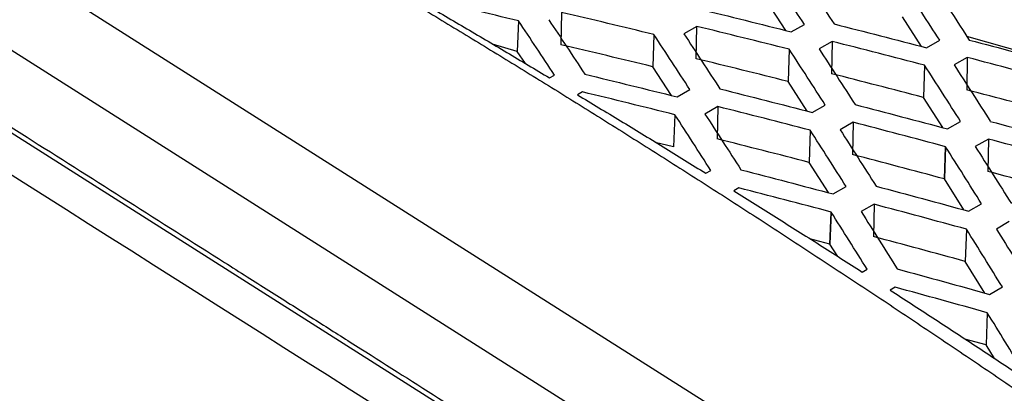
# Model space of a CAD drawing. Header units: millimetres. Extents: x -1263 to 1500, y -1080 to 1468.
# Tile 50 of 166: x 1188 to 1214, y -653 to -643. Entities that reach past the tile are written whole.
import ezdxf

# ---------------------------------------------------------------- set-up
doc = ezdxf.new("R2010")
doc.units = ezdxf.units.MM

msp = doc.modelspace()

# ---------------------------------------------------------------- linework, layer by layer
at = {"color": 7, "linetype": 'Continuous', "lineweight": 25}
for p, q in [((1216.286, -659.719), (1177.283, -634.988)), ((1214.287, -660.739), (1175.265, -635.995)), ((1212.038, -661.451), (1173.011, -636.704)), ((1207.907, -643.46), (1207.417, -642.715)), ((1202.096, -642.99), (1202.082, -643.828)), ((1211.418, -643.873), (1210.921, -643.108)), ((1200.981, -643.207), (1200.951, -644.001)), ((1205.598, -643.353), (1205.264, -643.544)), ((1205.584, -644.191), (1205.598, -643.353)), ((1208.044, -643.495), (1208.382, -643.303)), ((1204.486, -643.564), (1204.456, -644.398)), ((1214.403, -644.134), (1212.59, -643.613)), ((1200.951, -644.001), (1200.311, -643.817)), ((1209.1, -643.743), (1208.762, -643.934)), ((1209.1, -643.743), (1209.086, -644.58)), ((1211.547, -643.906), (1211.887, -643.714)), ((1201.16, -644.318), (1200.951, -644.001)), ((1207.991, -643.948), (1207.96, -644.782)), ((1211.495, -644.359), (1211.464, -645.192)), ((1212.601, -644.159), (1212.261, -644.351)), ((1212.601, -644.159), (1212.587, -644.997)), ((1201.784, -644.687), (1201.912, -644.614)), ((1204.944, -645.145), (1204.456, -644.398)), ((1208.456, -645.548), (1207.96, -644.782)), ((1202.64, -645.051), (1202.512, -645.125)), ((1205.086, -645.179), (1205.419, -644.989)), ((1208.588, -645.581), (1208.924, -645.39)), ((1211.966, -645.976), (1211.464, -645.192)), ((1205.03, -645.641), (1204.999, -646.475)), ((1206.142, -645.431), (1205.809, -645.623)), ((1206.142, -645.431), (1206.128, -646.269)), ((1209.644, -645.838), (1209.308, -646.03)), ((1209.644, -645.838), (1209.63, -646.676)), ((1212.09, -646.009), (1212.429, -645.817)), ((1208.534, -646.042), (1208.503, -646.875)), ((1204.999, -646.475), (1204.524, -646.357)), ((1213.146, -646.272), (1212.808, -646.464)), ((1213.146, -646.272), (1213.132, -647.11)), ((1212.037, -646.469), (1212.006, -647.303)), ((1212.007, -647.303), (1212.038, -646.47)), ((1212.037, -646.47), (1212.007, -647.303)), ((1209.004, -647.66), (1208.503, -646.875)), ((1205.832, -647.159), (1205.961, -647.084)), ((1212.514, -648.107), (1212.007, -647.303)), ((1206.686, -647.536), (1206.557, -647.611)), ((1209.131, -647.694), (1209.466, -647.502)), ((1210.188, -647.961), (1209.854, -648.152)), ((1210.188, -647.961), (1210.175, -648.799)), ((1212.634, -648.139), (1212.97, -647.947)), ((1209.075, -648.162), (1209.045, -648.995)), ((1209.076, -648.162), (1209.045, -648.996)), ((1209.046, -648.996), (1209.077, -648.162)), ((1213.689, -648.411), (1213.353, -648.603)), ((1212.579, -648.607), (1212.548, -649.44)), ((1209.045, -648.995), (1208.527, -648.86)), ((1209.247, -649.316), (1209.046, -648.996)), ((1213.059, -650.261), (1212.548, -649.44)), ((1209.877, -649.716), (1210.007, -649.642)), ((1210.731, -650.109), (1210.602, -650.184)), ((1213.176, -650.294), (1213.509, -650.103)), ((1213.119, -650.77), (1213.088, -651.604)), ((1213.088, -651.604), (1212.536, -651.451)), ((1213.303, -651.954), (1213.088, -651.604))]:
    msp.add_line(p, q, dxfattribs=at)
for points, knots in [([(1173.625, -636.945), (1175.444, -638.098), (1178.904, -640.293), (1183.828, -643.415), (1188.591, -646.435), (1191.907, -648.538), (1193.949, -649.833), (1194.516, -650.192), (1195.066, -650.541), (1195.601, -650.88), (1196.12, -651.209), (1197.894, -652.334), (1200.648, -654.08), (1203.455, -655.86), (1205.036, -656.862), (1205.655, -657.255), (1206.231, -657.621), (1206.766, -657.96), (1207.258, -658.272), (1207.708, -658.557), (1208.476, -659.045), (1209.447, -659.658), (1210.653, -660.431), (1211.735, -661.089), (1212.422, -661.588), (1212.817, -661.789), (1212.846, -661.804)], [0, 0, 0, 0, 0.139192, 0.264757, 0.376695, 0.503589, 0.518448, 0.5329, 0.546945, 0.560582, 0.573812, 0.586635, 0.696284, 0.784529, 0.801397, 0.817186, 0.831897, 0.845529, 0.858082, 0.869557, 0.879953, 0.91688, 0.94368, 0.972723, 0.997981, 1, 1, 1, 1]), ([(1211.151, -661.975), (1210.801, -661.753), (1210.452, -661.532), (1198.097, -653.698), (1186.092, -646.085), (1173.43, -638.056), (1172.772, -637.639), (1172.122, -637.219)], [0.4029091, 0.4029091, 0.4029091, 0.4029091, 0.4080437, 0.4080437, 0.5844696, 0.5844696, 0.5941274, 0.5941274, 0.5941274, 0.5941274]), ([(1190.064, -638.006), (1190.485, -638.242), (1191.329, -638.714), (1192.594, -639.433), (1193.859, -640.159), (1195.124, -640.894), (1196.388, -641.637), (1197.653, -642.388), (1198.917, -643.148), (1200.181, -643.916), (1201.445, -644.692), (1202.709, -645.477), (1203.972, -646.269), (1205.236, -647.071), (1206.499, -647.88), (1207.762, -648.698), (1209.025, -649.524), (1210.288, -650.358), (1211.55, -651.201), (1212.813, -652.051), (1214.075, -652.911), (1215.337, -653.778), (1216.599, -654.654), (1217.861, -655.538), (1218.702, -656.134), (1219.122, -656.432)], [0, 0, 0, 0, 0.043526, 0.08704, 0.130541, 0.174032, 0.217513, 0.260987, 0.304453, 0.347914, 0.39137, 0.434823, 0.478275, 0.521725, 0.565177, 0.60863, 0.652086, 0.695547, 0.739013, 0.782487, 0.825968, 0.869459, 0.91296, 0.956474, 1, 1, 1, 1]), ([(1208.382, -643.303), (1208.227, -643.066), (1207.915, -642.589), (1207.604, -642.118), (1207.448, -641.881)], [0, 0, 0, 0, 0.49971, 1, 1, 1, 1]), ([(1208.217, -641.865), (1208.373, -642.102), (1208.684, -642.575), (1208.996, -643.052), (1209.152, -643.29)], [0, 0, 0, 0, 0.500277, 1, 1, 1, 1]), ([(1211.887, -643.714), (1211.731, -643.473), (1211.42, -642.992), (1211.108, -642.514), (1210.952, -642.275)], [0, 0, 0, 0, 0.499821, 1, 1, 1, 1]), ([(1211.715, -642.265), (1211.872, -642.505), (1212.183, -642.983), (1212.495, -643.466), (1212.651, -643.707)], [0, 0, 0, 0, 0.500161, 1, 1, 1, 1]), ([(1198.467, -642.727), (1198.836, -642.942), (1199.573, -643.373), (1200.679, -644.026), (1201.416, -644.467), (1201.784, -644.687)], [0, 0, 0, 0, 0.333559, 0.66689, 1, 1, 1, 1]), ([(1200.981, -643.207), (1200.583, -643.114), (1199.787, -642.927), (1198.992, -642.745), (1198.594, -642.654)], [0, 0, 0, 0, 0.499483, 1, 1, 1, 1]), ([(1204.486, -643.564), (1204.088, -643.468), (1203.292, -643.274), (1202.495, -643.085), (1202.096, -642.99)], [0, 0, 0, 0, 0.499531, 1, 1, 1, 1]), ([(1205.652, -642.9), (1206.051, -642.998), (1206.848, -643.194), (1207.646, -643.394), (1208.044, -643.495)], [0, 0, 0, 0, 0.500403, 1, 1, 1, 1]), ([(1201.912, -644.614), (1201.757, -644.378), (1201.447, -643.907), (1201.136, -643.44), (1200.981, -643.207)], [0, 0, 0, 0, 0.499613, 1, 1, 1, 1]), ([(1201.765, -643.18), (1201.921, -643.414), (1202.232, -643.882), (1202.542, -644.354), (1202.697, -644.59)], [0, 0, 0, 0, 0.500378, 1, 1, 1, 1]), ([(1207.991, -643.948), (1207.593, -643.848), (1206.795, -643.648), (1205.997, -643.451), (1205.598, -643.353)], [0, 0, 0, 0, 0.49961, 1, 1, 1, 1]), ([(1209.152, -643.29), (1209.551, -643.392), (1210.349, -643.595), (1211.148, -643.802), (1211.547, -643.906)], [0, 0, 0, 0, 0.500297, 1, 1, 1, 1]), ([(1205.419, -644.989), (1205.264, -644.75), (1204.953, -644.273), (1204.642, -643.801), (1204.486, -643.564)], [0, 0, 0, 0, 0.4997, 1, 1, 1, 1]), ([(1205.264, -643.544), (1205.419, -643.781), (1205.73, -644.255), (1206.041, -644.733), (1206.197, -644.971)], [0, 0, 0, 0, 0.500287, 1, 1, 1, 1]), ([(1211.495, -644.359), (1211.096, -644.255), (1210.298, -644.048), (1209.499, -643.844), (1209.1, -643.743)], [0, 0, 0, 0, 0.499721, 1, 1, 1, 1]), ([(1212.651, -643.707), (1213.051, -643.812), (1213.85, -644.022), (1214.649, -644.236), (1215.048, -644.343)], [0, 0, 0, 0, 0.50016, 1, 1, 1, 1]), ([(1208.924, -645.39), (1208.769, -645.149), (1208.458, -644.666), (1208.147, -644.188), (1207.991, -643.948)], [0, 0, 0, 0, 0.499814, 1, 1, 1, 1]), ([(1208.762, -643.934), (1208.918, -644.174), (1209.229, -644.653), (1209.541, -645.137), (1209.697, -645.379)], [0, 0, 0, 0, 0.500168, 1, 1, 1, 1]), ([(1212.429, -645.817), (1212.273, -645.573), (1211.962, -645.085), (1211.651, -644.601), (1211.495, -644.359)], [0, 0, 0, 0, 0.499957, 1, 1, 1, 1]), ([(1212.261, -644.351), (1212.416, -644.593), (1212.728, -645.078), (1213.04, -645.567), (1213.196, -645.812)], [0, 0, 0, 0, 0.498469, 1, 1, 1, 1]), ([(1214.999, -644.796), (1214.598, -644.689), (1213.799, -644.474), (1213, -644.264), (1212.601, -644.159)], [0, 0, 0, 0, 0.500972, 1, 1, 1, 1]), ([(1202.697, -644.59), (1203.096, -644.687), (1203.892, -644.882), (1204.688, -645.08), (1205.086, -645.179)], [0, 0, 0, 0, 0.500392, 1, 1, 1, 1]), ([(1202.512, -645.125), (1202.881, -645.349), (1203.619, -645.795), (1204.726, -646.473), (1205.463, -646.93), (1205.832, -647.159)], [0, 0, 0, 0, 0.333486, 0.666817, 1, 1, 1, 1]), ([(1205.03, -645.641), (1204.632, -645.542), (1203.835, -645.343), (1203.039, -645.149), (1202.64, -645.051)], [0, 0, 0, 0, 0.499622, 1, 1, 1, 1]), ([(1206.197, -644.971), (1206.596, -645.072), (1207.393, -645.273), (1208.19, -645.479), (1208.588, -645.581)], [0, 0, 0, 0, 0.500289, 1, 1, 1, 1]), ([(1209.697, -645.379), (1210.096, -645.483), (1210.893, -645.691), (1211.691, -645.903), (1212.09, -646.009)], [0, 0, 0, 0, 0.500155, 1, 1, 1, 1]), ([(1205.961, -647.084), (1205.806, -646.843), (1205.495, -646.359), (1205.185, -645.88), (1205.03, -645.641)], [0, 0, 0, 0, 0.4998009, 1, 1, 1, 1]), ([(1205.809, -645.623), (1205.965, -645.863), (1206.276, -646.343), (1206.586, -646.827), (1206.742, -647.069)], [0, 0, 0, 0, 0.5001796, 1, 1, 1, 1]), ([(1208.534, -646.042), (1208.135, -645.939), (1207.338, -645.733), (1206.541, -645.532), (1206.142, -645.431)], [0, 0, 0, 0, 0.4997302, 1, 1, 1, 1]), ([(1212.038, -646.469), (1211.638, -646.363), (1210.84, -646.15), (1210.042, -645.942), (1209.644, -645.838)], [0, 0, 0, 0, 0.500926, 1, 1, 1, 1]), ([(1213.196, -645.813), (1213.597, -645.92), (1214.396, -646.135), (1215.194, -646.354), (1215.592, -646.463)], [0, 0, 0, 0, 0.501531, 1, 1, 1, 1]), ([(1209.465, -647.502), (1209.31, -647.258), (1209, -646.769), (1208.689, -646.284), (1208.534, -646.042)], [0, 0, 0, 0, 0.499947, 1, 1, 1, 1]), ([(1209.308, -646.03), (1209.463, -646.272), (1209.774, -646.758), (1210.085, -647.248), (1210.242, -647.493)], [0, 0, 0, 0, 0.4984741, 1, 1, 1, 1]), ([(1215.541, -646.924), (1215.141, -646.814), (1214.343, -646.595), (1213.545, -646.379), (1213.146, -646.272)], [0, 0, 0, 0, 0.500043, 1, 1, 1, 1]), ([(1212.97, -647.947), (1212.815, -647.7), (1212.504, -647.206), (1212.194, -646.715), (1212.038, -646.469)], [0, 0, 0, 0, 0.499074, 1, 1, 1, 1]), ([(1212.808, -646.464), (1212.963, -646.71), (1213.275, -647.201), (1213.586, -647.696), (1213.742, -647.944)], [0, 0, 0, 0, 0.499845, 1, 1, 1, 1]), ([(1206.742, -647.069), (1207.14, -647.172), (1207.936, -647.378), (1208.733, -647.589), (1209.131, -647.694)], [0, 0, 0, 0, 0.500144, 1, 1, 1, 1]), ([(1206.557, -647.611), (1206.926, -647.842), (1207.664, -648.305), (1208.771, -649.006), (1209.509, -649.48), (1209.877, -649.716)], [0, 0, 0, 0, 0.333335, 0.666665, 1, 1, 1, 1]), ([(1209.076, -648.162), (1208.677, -648.056), (1207.88, -647.846), (1207.084, -647.639), (1206.686, -647.536)], [0, 0, 0, 0, 0.500897, 1, 1, 1, 1]), ([(1210.242, -647.494), (1210.642, -647.6), (1211.439, -647.813), (1212.236, -648.031), (1212.634, -648.139)], [0, 0, 0, 0, 0.501526, 1, 1, 1, 1]), ([(1212.579, -648.607), (1212.181, -648.498), (1211.384, -648.28), (1210.587, -648.067), (1210.188, -647.961)], [0, 0, 0, 0, 0.500053, 1, 1, 1, 1]), ([(1210.007, -649.642), (1209.852, -649.395), (1209.542, -648.899), (1209.232, -648.408), (1209.076, -648.162)], [0, 0, 0, 0, 0.499103, 1, 1, 1, 1]), ([(1209.854, -648.152), (1210.01, -648.398), (1210.321, -648.89), (1210.632, -649.386), (1210.787, -649.634)], [0, 0, 0, 0, 0.499857, 1, 1, 1, 1]), ([(1213.509, -650.103), (1213.354, -649.852), (1213.044, -649.351), (1212.734, -648.855), (1212.579, -648.607)], [0, 0, 0, 0, 0.50027, 1, 1, 1, 1]), ([(1213.353, -648.603), (1213.509, -648.851), (1213.82, -649.348), (1214.131, -649.85), (1214.287, -650.101)], [0, 0, 0, 0, 0.499711, 1, 1, 1, 1]), ([(1210.787, -649.634), (1211.185, -649.743), (1211.981, -649.961), (1212.777, -650.183), (1213.176, -650.294)], [0, 0, 0, 0, 0.499821, 1, 1, 1, 1]), ([(1210.602, -650.184), (1210.971, -650.423), (1211.708, -650.9), (1212.813, -651.625), (1213.55, -652.114), (1213.919, -652.358)], [0, 0, 0, 0, 0.333183, 0.666514, 1, 1, 1, 1]), ([(1213.119, -650.77), (1212.721, -650.659), (1211.925, -650.436), (1211.129, -650.218), (1210.731, -650.109)], [0, 0, 0, 0, 0.500199, 1, 1, 1, 1]), ([(1214.047, -652.284), (1213.892, -652.031), (1213.583, -651.524), (1213.274, -651.021), (1213.119, -650.77)], [0, 0, 0, 0, 0.500377, 1, 1, 1, 1])]:
    msp.add_open_spline(points, degree=3, knots=knots, dxfattribs=at)
for points in [[(1204.456, -644.398), (1203.665, -644.206), (1202.873, -644.016), (1202.082, -643.828)], [(1207.96, -644.782), (1207.168, -644.582), (1206.376, -644.385), (1205.584, -644.191)], [(1211.464, -645.192), (1210.672, -644.986), (1209.879, -644.782), (1209.086, -644.58)], [(1214.967, -645.629), (1214.174, -645.416), (1213.38, -645.205), (1212.587, -644.997)], [(1208.503, -646.875), (1207.712, -646.671), (1206.92, -646.469), (1206.128, -646.269)], [(1212.006, -647.303), (1211.214, -647.091), (1210.422, -646.882), (1209.63, -646.676)], [(1215.51, -647.757), (1214.717, -647.539), (1213.925, -647.323), (1213.132, -647.11)], [(1212.006, -647.303), (1212.006, -647.303), (1212.006, -647.303), (1212.007, -647.303)], [(1212.007, -647.303), (1212.007, -647.303), (1212.007, -647.303), (1212.007, -647.303)], [(1212.548, -649.44), (1211.757, -649.224), (1210.966, -649.01), (1210.175, -648.799)], [(1209.045, -648.995), (1209.045, -648.996), (1209.045, -648.996), (1209.045, -648.996)], [(1209.045, -648.996), (1209.045, -648.996), (1209.045, -648.996), (1209.046, -648.996)]]:
    msp.add_open_spline(points, degree=3, dxfattribs=at)

doc.saveas('drawing.dxf')
